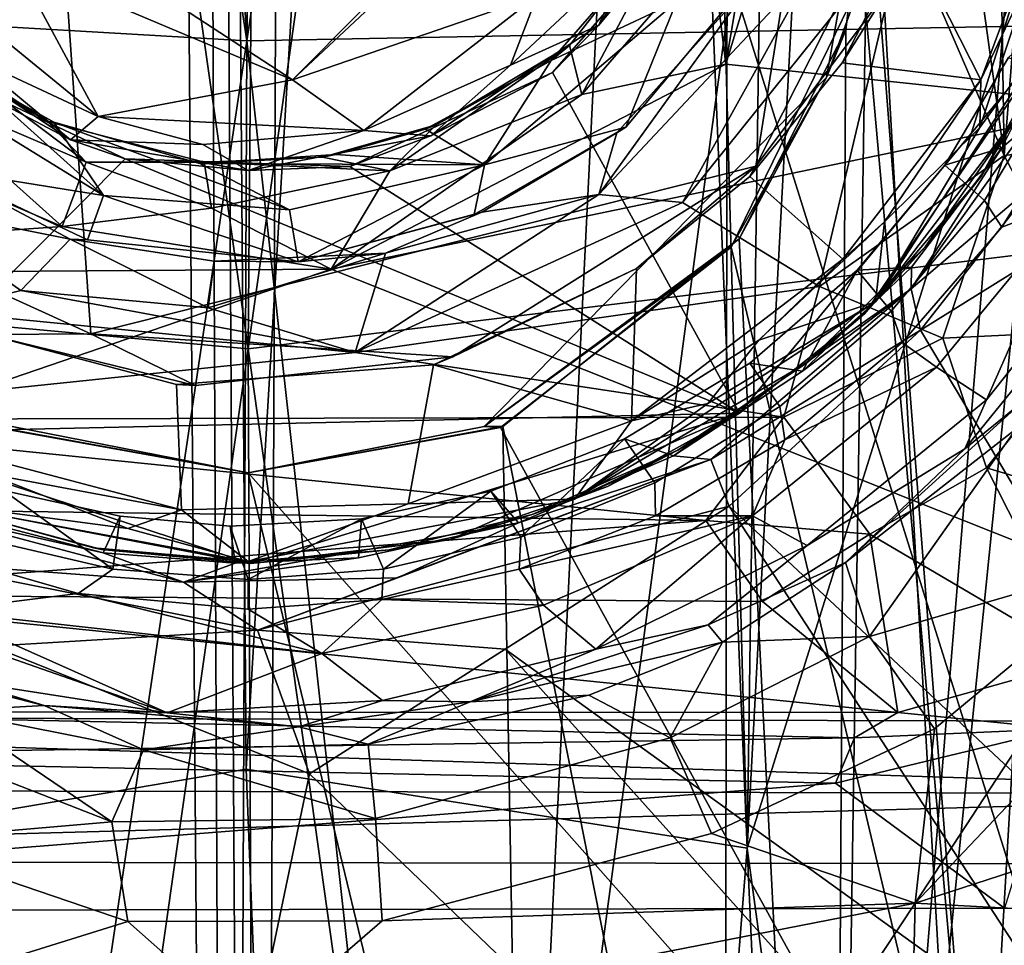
# Model space of a CAD drawing. Header units: millimetres. Extents: x -320 to 320, y -487 to 330.
# Tile 83 of 188: x -6 to 21, y -36 to -10. Entities that reach past the tile are written whole.
import ezdxf

# ---------------------------------------------------------------- set-up
doc = ezdxf.new("R2010")
doc.units = ezdxf.units.MM
doc.layers.add('Layer 01', color=7, linetype='Continuous', true_color=0x000000)
doc.styles.add('Default', font='arial.ttf')
doc.dimstyles.new('Default', dxfattribs={"dimscale": 10, "dimtxt": 2.5, "dimasz": 3, "dimexe": 1, "dimexo": 0.5, "dimgap": 0.8, "dimtad": 1, "dimtoh": 1, "dimzin": 1, "dimdsep": 46, "dimtxsty": 'Default', "dimcen": 2.5, "dimadec": 1, "dimazin": 1, "dimtfac": 1, "dimtdec": 4, "dimtix": 1, "dimtofl": 0, "dimtmove": 1, "dimatfit": 3, "dimfxl": 1, "dimtolj": 1, "dimtzin": 1, "dimarcsym": 0})

# ---------------------------------------------------------------- blocks, each defined once
blk = doc.blocks.new('*D1')
at = {"layer": 'Defpoints', "color": 0}
for p in [(-314.347, -27.146), (314.29, -27.146), (314.29, -476.594)]:
    blk.add_point(p, dxfattribs=at)
at = {"layer": 'Layer 01', "color": 0, "lineweight": -2}
for p, q in [((-314.347, -32.146), (-314.347, -486.594)), ((314.29, -32.146), (314.29, -486.594)), ((-284.347, -476.594), (284.29, -476.594))]:
    blk.add_line(p, q, dxfattribs=at)
at = {"layer": 'Layer 01', "color": 0}
for points in [[(-284.347, -471.594), (-284.347, -481.594), (-314.347, -476.594)], [(284.29, -481.594), (284.29, -471.594), (314.29, -476.594)]]:
    blk.add_solid(points, dxfattribs=at)
at = {"layer": 'Layer 01', "color": 0, "insert": (-0.028, -455.832), "char_height": 25, "attachment_point": 5, "style": 'Default'}
blk.add_mtext('\\A1;628.64', dxfattribs=at)

msp = doc.modelspace()

# ---------------------------------------------------------------- linework, layer by layer
at = {"layer": 'Layer 01'}
for points in [[(-11.093, 180.784, 339.183), (3.115, 193.926, 339.134), (-0.033, -10.322, 339.151)], [(15.263, 91.25, 339.243), (-0.033, -10.322, 339.151), (3.115, 193.926, 339.134)], [(22.437, 193.538, 339.339), (43.839, 192.722, 339.92), (30.593, -9.741, 339.543), (15.263, 91.25, 339.243)], [(9.969, 119.105, 322.185), (17.255, 188.698, 322.263), (14.062, -33.073, 322.232)], [(24.089, 154.757, 322.373), (14.062, -33.073, 322.232), (17.255, 188.698, 322.263)], [(-13.145, 186.984, 327.205), (-2.617, 111.663, 327.148), (-0.08, -210.667, 327.141), (-13.735, -188.885, 327.217)], [(29.441, -211.766, 327.513), (13.595, 66.917, 327.213), (18.666, 186.849, 327.273)], [(29.658, -59.781, 339.516), (32.499, 159.533, 339.587), (20.097, 186.885, 339.3), (13.628, -8.599, 339.219)], [(18.666, 186.849, 327.273), (32.673, 161.467, 327.584), (29.441, -211.766, 327.513)], [(-0.033, -10.322, 339.151), (-15.499, 91.25, 339.246), (-11.093, 180.784, 339.183)], [(0, -18.999, 389.146), (1.632, 178.654, 389.134), (-14.127, 80, 389.233)], [(13.921, 80, 389.23), (1.632, 178.654, 389.134), (0, -18.999, 389.146)], [(13.921, 80, 389.23), (27.887, -15.607, 389.488), (18.935, 178.573, 389.292)], [(27.887, -15.607, 389.488), (32.972, 166.319, 389.61), (18.935, 178.573, 389.292)], [(29.241, 15.348, 322.495), (14.062, -33.073, 322.232), (24.089, 154.757, 322.373)], [(8.227, 108.019, 322.167), (9.969, 119.105, 322.185), (14.062, -33.073, 322.232)], [(-2.617, 111.663, 327.148), (-1.53, 109.983, 327.147), (-0.08, -210.667, 327.141)], [(1.278, 109.611, 327.148), (-0.08, -210.667, 327.141), (-1.53, 109.983, 327.147)], [(-0.08, -210.667, 327.141), (1.278, 109.611, 327.148), (13.595, 66.917, 327.213)], [(0.065, -109.94, 339.147), (-1.267, 109.573, 339.144), (-12.987, -9.681, 339.21)], [(13.628, -8.599, 339.219), (-1.267, 109.573, 339.144), (0.065, -109.94, 339.147)], [(-0.963, 89.634, 322.136), (-13.923, -33.21, 322.231), (-10.471, 108.348, 322.189)], [(-0.06, -30.848, 322.151), (-0.963, 89.634, 322.136), (8.227, 108.019, 322.167)], [(14.062, -33.073, 322.232), (-0.06, -30.848, 322.151), (8.227, 108.019, 322.167)], [(-0.033, -10.322, 339.151), (-31.073, -8.514, 339.553), (-15.499, 91.25, 339.246)], [(30.593, -9.741, 339.543), (-0.033, -10.322, 339.151), (15.263, 91.25, 339.243)], [(-0.06, -30.848, 322.151), (-13.923, -33.21, 322.231), (-0.963, 89.634, 322.136)], [(-28.312, -16.423, 389.499), (0, -18.999, 389.146), (-14.127, 80, 389.233)], [(0, -18.999, 389.146), (27.887, -15.607, 389.488), (13.921, 80, 389.23)], [(28.166, 73.996, 313.998), (16.486, -68.317, 314), (17.474, -4.724, 314.001)], [(16.486, -68.317, 314), (28.166, 73.996, 313.998), (27.487, 40.531, 313.999)], [(20.658, -45.814, 316.499), (27.62, 73.999, 316.498), (17.208, -1.816, 316.499)], [(27.441, -102.002, 316.494), (27.62, 73.999, 316.498), (20.658, -45.814, 316.499)], [(13.269, -189.131, 327.213), (-0.08, -210.667, 327.141), (13.595, 66.917, 327.213)], [(13.269, -189.131, 327.213), (13.595, 66.917, 327.213), (29.441, -211.766, 327.513)], [(16.486, -68.317, 314), (27.487, 40.531, 313.999), (27.519, -101.993, 313.995)], [(-13.904, -14.273, 64.529), (-7.063, 18.646, 64.509), (-4.434, -18.578, 64.499)], [(-7.063, 18.646, 64.509), (17.695, 7.31, 64.47), (14.305, -13.855, 64.516), (-4.434, -18.578, 64.499)], [(24.523, -12.141, 277.999), (34.468, 13.599, 277.998), (23.157, 16.987, 277.999), (17.053, 0.782, 277.999)], [(14.062, -33.073, 322.232), (29.241, 15.348, 322.495), (30.238, -151.754, 322.509)], [(18.789, 4.617, 264.524), (20.859, 15.409, 264.971), (21.31, -13.554, 265.011)], [(20.859, 15.409, 264.971), (23.556, 14.711, 266.218), (21.31, -13.554, 265.011)], [(24.673, -13.157, 267.113), (21.31, -13.554, 265.011), (23.556, 14.711, 266.218)], [(14.305, -13.855, 64.516), (17.695, 7.31, 64.47), (19.661, -3.271, 64.657)], [(18.505, -7.074, 264.523), (18.789, 4.617, 264.524), (21.31, -13.554, 265.011)], [(13.459, -10.982, 277.997), (24.523, -12.141, 277.999), (17.053, 0.782, 277.999)], [(14.868, -2.605, 277.588), (13.459, -10.982, 277.997), (17.053, 0.782, 277.999)], [(11.311, -1.305, 306.56), (1.247, -11.421, 306.488), (8.146, -9.043, 306.475)], [(1.247, -11.421, 306.488), (11.311, -1.305, 306.56), (6.656, -6.361, 305.433)], [(20.658, -45.814, 316.499), (17.208, -1.816, 316.499), (17.324, -8.527, 316.501)], [(13.054, -7.613, 277.594), (13.459, -10.982, 277.997), (14.868, -2.605, 277.588)], [(18.017, -8.908, 65.643), (14.305, -13.855, 64.516), (19.661, -3.271, 64.657)], [(16.303, -11.36, 315.249), (17.474, -4.724, 314.001), (16.846, -10.009, 314.002)], [(17.474, -4.724, 314.001), (16.303, -11.36, 315.249), (17.324, -8.527, 316.501)], [(16.846, -10.009, 314.002), (17.474, -4.724, 314.001), (16.486, -68.317, 314)], [(23.103, -4.854, 92.347), (20.646, -11.423, 92.509), (18.596, -7.362, 84.499)], [(20.646, -11.423, 92.509), (23.103, -4.854, 92.347), (22.021, -8.537, 92.953)], [(9.884, -9.884, 273.509), (12.209, -7.065, 249.505), (12.997, -5.145, 273.509)], [(9.884, -9.884, 273.509), (12.997, -5.145, 273.509), (10.746, -7.866, 304.564)], [(-2.034, -9.28, 305.602), (1.247, -11.421, 306.488), (6.656, -6.361, 305.433)], [(12.097, -6.778, 255.451), (8.539, -10.876, 255.438), (9.06, -10.45, 275.742), (12.42, -6.156, 275.777)], [(9.407, -11.835, 277.597), (12.42, -6.156, 275.777), (9.06, -10.45, 275.742)], [(9.407, -11.835, 277.597), (13.054, -7.613, 277.594), (12.42, -6.156, 275.777)], [(12.072, -9.228, 254.285), (8.539, -10.876, 255.438), (12.097, -6.778, 255.451)], [(12.209, -7.065, 249.505), (9.884, -9.884, 273.509), (8.582, -11.213, 249.501)], [(8.582, -11.213, 249.501), (13.845, -20.815, 249.464), (23.049, -9.713, 249.448), (12.209, -7.065, 249.505)], [(18.505, -7.074, 264.523), (16.1, -17.251, 264.473), (12.239, -14.878, 264.5)], [(15.94, -8.194, 263.966), (18.505, -7.074, 264.523), (12.239, -14.878, 264.5)], [(18.505, -7.074, 264.523), (21.31, -13.554, 265.011), (16.1, -17.251, 264.473)], [(18.596, -7.362, 84.499), (20.646, -11.423, 92.509), (16.74, -10.944, 84.499)], [(18.596, -7.362, 84.499), (16.74, -10.944, 84.499), (18.017, -8.908, 65.643)], [(13.054, -7.613, 277.594), (9.407, -11.835, 277.597), (13.459, -10.982, 277.997)], [(-6.559, -8.128, 306.568), (-9.64, -8.033, 306.076), (-4.222, -12.458, 305.712)], [(-9.64, -8.033, 306.076), (-7.833, -10.774, 304.322), (-4.222, -12.458, 305.712)], [(7.394, -11.005, 305.005), (10.746, -7.866, 304.564), (8.146, -9.043, 306.475)], [(7.394, -11.005, 305.005), (9.884, -9.884, 273.509), (10.746, -7.866, 304.564)], [(-4.222, -12.458, 305.712), (1.247, -11.421, 306.488), (-6.559, -8.128, 306.568)], [(-2.034, -9.28, 305.602), (-6.559, -8.128, 306.568), (1.247, -11.421, 306.488)], [(9.882, -14.654, 263.762), (14.279, -8.552, 262.226), (15.94, -8.194, 263.966)], [(15.94, -8.194, 263.966), (12.239, -14.878, 264.5), (9.882, -14.654, 263.762)], [(-31.073, -8.514, 339.553), (-0.033, -10.322, 339.151), (-15.499, -114.25, 339.246)], [(29.658, -59.781, 339.516), (13.628, -8.599, 339.219), (0.065, -109.94, 339.147)], [(9.882, -14.654, 263.762), (10.391, -12.917, 262.4), (14.279, -8.552, 262.226)], [(10.648, -12.76, 255.599), (13.982, -8.76, 255.499), (14.279, -8.552, 262.226), (10.391, -12.917, 262.4)], [(13.613, -16.138, 316.501), (17.324, -8.527, 316.501), (16.303, -11.36, 315.249)], [(20.658, -45.814, 316.499), (17.324, -8.527, 316.501), (13.613, -16.138, 316.501)], [(20.625, -12.764, 117.145), (20.646, -11.423, 92.509), (22.021, -8.537, 92.953)], [(23.271, -9.122, 149.632), (20.625, -12.764, 117.145), (22.021, -8.537, 92.953)], [(12.072, -9.228, 254.285), (13.982, -8.76, 255.499), (10.648, -12.76, 255.599)], [(3.257, -12.854, 304.901), (8.146, -9.043, 306.475), (1.247, -11.421, 306.488)], [(3.257, -12.854, 304.901), (7.394, -11.005, 305.005), (8.146, -9.043, 306.475)], [(14.305, -13.855, 64.516), (18.017, -8.908, 65.643), (16.74, -10.944, 84.499), (14.142, -14.142, 84.499)], [(23.271, -9.122, 149.632), (21.644, -12.478, 174.006), (17.678, -17.678, 149.499)], [(23.271, -9.122, 149.632), (17.678, -17.678, 149.499), (20.625, -12.764, 117.145)], [(21.428, -10.796, 111.499), (19.63, -13.828, 111.5), (21.244, -13.342, 152.796), (23.441, -8.929, 152.781)], [(21.244, -13.342, 152.796), (21.96, -12.715, 153.71), (23.441, -8.929, 152.781)], [(12.072, -9.228, 254.285), (6.659, -13.814, 254.337), (8.539, -10.876, 255.438)], [(10.648, -12.76, 255.599), (6.659, -13.814, 254.337), (12.072, -9.228, 254.285)], [(-12.987, -9.681, 339.21), (-30.032, -61.657, 339.526), (0.065, -109.94, 339.147)], [(-5.008, -13.109, 270.876), (-9.884, -9.884, 273.509), (-8.442, -11.298, 249.502)], [(-9.884, -9.884, 273.509), (-5.008, -13.109, 270.876), (-7.833, -10.774, 304.322)], [(-0.033, -10.322, 339.151), (30.593, -9.741, 339.543), (13.508, -132.474, 339.211)], [(5.145, -12.997, 273.509), (8.582, -11.213, 249.501), (9.884, -9.884, 273.509)], [(5.145, -12.997, 273.509), (9.884, -9.884, 273.509), (7.394, -11.005, 305.005)], [(13.508, -132.474, 339.211), (30.593, -9.741, 339.543), (18.519, -221.944, 339.28)], [(23.049, -9.713, 249.448), (13.845, -20.815, 249.464), (17.369, -18.021, 248.494)], [(23.049, -9.713, 249.448), (17.369, -18.021, 248.494), (20.653, -14.154, 248.403)], [(35.743, -228.854, 339.661), (18.519, -221.944, 339.28), (30.593, -9.741, 339.543), (46.017, -114.25, 340.032)], [(23.049, -9.713, 249.448), (20.653, -14.154, 248.403), (21.644, -12.478, 174.006)], [(-11.351, -10.203, 254.358), (-4.077, -14.68, 254.363), (-8.75, -13.928, 255.213)], [(-4.077, -14.68, 254.363), (-11.351, -10.203, 254.358), (-7.899, -11.255, 255.499)], [(16.486, -68.317, 314), (13.84, -15.904, 313.997), (16.846, -10.009, 314.002)], [(13.84, -15.904, 313.997), (16.303, -11.36, 315.249), (16.846, -10.009, 314.002)], [(-15.499, -114.25, 339.246), (-0.033, -10.322, 339.151), (-0.995, -229.726, 339.129)], [(-9.729, -11.532, 277.559), (-4.568, -13.741, 276.985), (-9.185, -10.27, 275.874)], [(-9.185, -10.27, 275.874), (-5.655, -12.595, 275.332), (-7.899, -11.255, 255.499)], [(-5.655, -12.595, 275.332), (-9.185, -10.27, 275.874), (-4.568, -13.741, 276.985)], [(13.508, -132.474, 339.211), (-0.995, -229.726, 339.129), (-0.033, -10.322, 339.151)], [(3.996, -13.989, 276.99), (9.407, -11.835, 277.597), (9.06, -10.45, 275.742)], [(3.996, -13.989, 276.99), (9.06, -10.45, 275.742), (5.297, -12.686, 275.263)], [(5.297, -12.686, 275.263), (9.06, -10.45, 275.742), (8.539, -10.876, 255.438)], [(-4.222, -12.458, 305.712), (-7.833, -10.774, 304.322), (-5.008, -13.109, 270.876)], [(20.748, -14.824, 111.499), (19.63, -13.828, 111.5), (21.428, -10.796, 111.499), (22.799, -11.421, 111.499)], [(13.459, -10.982, 277.997), (2.337, -16.756, 278.001), (24.523, -12.141, 277.999)], [(9.407, -11.835, 277.597), (2.337, -16.756, 278.001), (13.459, -10.982, 277.997)], [(5.145, -12.997, 273.509), (7.394, -11.005, 305.005), (3.257, -12.854, 304.901)], [(6.659, -13.814, 254.337), (4.994, -12.811, 255.499), (8.539, -10.876, 255.438)], [(5.297, -12.686, 275.263), (8.539, -10.876, 255.438), (4.994, -12.811, 255.499)], [(16.74, -10.944, 84.499), (20.646, -11.423, 92.509), (16.756, -16.478, 92.067), (14.142, -14.142, 84.499)], [(-3.469, -13.649, 249.499), (-8.442, -11.298, 249.502), (-11.148, -21.376, 249.499)], [(-8.442, -11.298, 249.502), (-3.469, -13.649, 249.499), (-5.008, -13.109, 270.876)], [(-4.077, -14.68, 254.363), (-7.899, -11.255, 255.499), (-5.48, -12.611, 255.499)], [(-5.655, -12.595, 275.332), (-5.48, -12.611, 255.499), (-7.899, -11.255, 255.499)], [(5.145, -12.997, 273.509), (2.867, -13.869, 249.502), (8.582, -11.213, 249.501)], [(2.867, -13.869, 249.502), (13.845, -20.815, 249.464), (8.582, -11.213, 249.501)], [(6.648, -21.188, 315.249), (16.303, -11.36, 315.249), (13.84, -15.904, 313.997)], [(16.303, -11.36, 315.249), (6.648, -21.188, 315.249), (13.613, -16.138, 316.501)], [(-10.791, -13.181, 278), (-5.239, -15.559, 278.003), (-9.729, -11.532, 277.559)], [(-9.729, -11.532, 277.559), (-5.239, -15.559, 278.003), (-4.568, -13.741, 276.985)], [(-4.222, -12.458, 305.712), (3.257, -12.854, 304.901), (1.247, -11.421, 306.488)], [(16.756, -16.478, 92.067), (20.646, -11.423, 92.509), (17.933, -15.423, 92.902)], [(20.625, -12.764, 117.145), (17.933, -15.423, 92.902), (20.646, -11.423, 92.509)], [(23.468, -11.963, 95.446), (21.243, -15.576, 95.446), (20.748, -14.824, 111.499), (22.799, -11.421, 111.499)], [(3.996, -13.989, 276.99), (2.337, -16.756, 278.001), (9.407, -11.835, 277.597)], [(34.464, -29.525, 277.997), (24.523, -12.141, 277.999), (2.337, -16.756, 278.001)], [(21.243, -15.576, 95.446), (23.468, -11.963, 95.446), (23.297, -14.792, 94.413)], [(-5.008, -13.109, 270.876), (-1.275, -13.24, 304.236), (-4.222, -12.458, 305.712)], [(3.257, -12.854, 304.901), (-4.222, -12.458, 305.712), (-1.275, -13.24, 304.236)], [(17.678, -17.678, 149.499), (21.644, -12.478, 174.006), (19.083, -16.133, 179.202)], [(19.083, -16.133, 179.202), (21.644, -12.478, 174.006), (20.653, -14.154, 248.403)], [(-1.363, -13.777, 255.436), (-5.48, -12.611, 255.499), (-5.655, -12.595, 275.332), (-1.243, -13.743, 275.519)], [(-4.568, -13.741, 276.985), (-1.243, -13.743, 275.519), (-5.655, -12.595, 275.332)], [(-5.48, -12.611, 255.499), (1.169, -15.084, 254.343), (-4.077, -14.68, 254.363)], [(1.169, -15.084, 254.343), (-5.48, -12.611, 255.499), (-1.363, -13.777, 255.436)], [(5.297, -12.686, 275.263), (4.994, -12.811, 255.499), (2.096, -13.605, 274.999)], [(3.996, -13.989, 276.99), (5.297, -12.686, 275.263), (2.096, -13.605, 274.999)], [(10.648, -12.76, 255.599), (6.369, -15.221, 255.499), (6.659, -13.814, 254.337)], [(6.582, -15.155, 262.161), (6.369, -15.221, 255.499), (10.648, -12.76, 255.599), (10.391, -12.917, 262.4)], [(20.625, -12.764, 117.145), (17.678, -17.678, 149.499), (17.933, -15.423, 92.902)], [(18.684, -17.31, 153.784), (21.96, -12.715, 153.71), (21.244, -13.342, 152.796)], [(18.684, -17.31, 153.784), (22.182, -14.357, 154.23), (21.96, -12.715, 153.71)], [(3.257, -12.854, 304.901), (-1.275, -13.24, 304.236), (0, -13.978, 273.509)], [(0, -13.978, 273.509), (5.145, -12.997, 273.509), (3.257, -12.854, 304.901)], [(5.145, -12.997, 273.509), (0, -13.978, 273.509), (2.867, -13.869, 249.502)], [(2.096, -13.605, 274.999), (4.994, -12.811, 255.499), (2.472, -13.526, 255.499)], [(6.659, -13.814, 254.337), (2.472, -13.526, 255.499), (4.994, -12.811, 255.499)], [(10.391, -12.917, 262.4), (9.882, -14.654, 263.762), (6.582, -15.155, 262.161)], [(-25.092, -16.943, 277.998), (-5.239, -15.559, 278.003), (-10.791, -13.181, 278)], [(-5.008, -13.109, 270.876), (-3.469, -13.649, 249.499), (0, -13.978, 273.509)], [(-5.008, -13.109, 270.876), (0, -13.978, 273.509), (-1.275, -13.24, 304.236)], [(24.673, -13.157, 267.113), (23.896, -18.499, 267.216), (21.31, -13.554, 265.011)], [(-5.011, -15.911, 262.647), (-9.807, -14.957, 264.083), (-9.551, -13.51, 262.281)], [(-8.75, -13.928, 255.213), (-4.531, -15.933, 255.46), (-5.011, -15.911, 262.647), (-9.551, -13.51, 262.281)], [(6.659, -13.814, 254.337), (-1.363, -13.777, 255.436), (2.472, -13.526, 255.499)], [(2.096, -13.605, 274.999), (2.472, -13.526, 255.499), (-1.363, -13.777, 255.436)], [(21.31, -13.554, 265.011), (19.578, -18.704, 265.053), (16.1, -17.251, 264.473)], [(19.63, -13.828, 111.5), (17.164, -16.785, 111.5), (18.694, -16.698, 152.905), (21.244, -13.342, 152.796)], [(18.694, -16.698, 152.905), (18.684, -17.31, 153.784), (21.244, -13.342, 152.796)], [(23.896, -18.499, 267.216), (19.578, -18.704, 265.053), (21.31, -13.554, 265.011)], [(-11.148, -21.376, 249.499), (13.845, -20.815, 249.464), (-3.469, -13.649, 249.499)], [(-5.239, -15.559, 278.003), (-1.036, -15.043, 277.516), (-4.568, -13.741, 276.985)], [(-4.568, -13.741, 276.985), (-1.036, -15.043, 277.516), (-1.243, -13.743, 275.519)], [(5.771, -19.225, 64.75), (-4.434, -18.578, 64.499), (14.305, -13.855, 64.516)], [(0, -13.978, 273.509), (-3.469, -13.649, 249.499), (2.867, -13.869, 249.502)], [(13.845, -20.815, 249.464), (2.867, -13.869, 249.502), (-3.469, -13.649, 249.499)], [(-1.243, -13.743, 275.519), (2.096, -13.605, 274.999), (-1.363, -13.777, 255.436)], [(6.659, -13.814, 254.337), (1.169, -15.084, 254.343), (-1.363, -13.777, 255.436)], [(-1.243, -13.743, 275.519), (3.996, -13.989, 276.99), (2.096, -13.605, 274.999)], [(-1.243, -13.743, 275.519), (-1.036, -15.043, 277.516), (3.996, -13.989, 276.99)], [(6.659, -13.814, 254.337), (1.413, -16.55, 255.129), (1.169, -15.084, 254.343)], [(6.369, -15.221, 255.499), (1.413, -16.55, 255.129), (6.659, -13.814, 254.337)], [(10.944, -16.74, 65.499), (5.771, -19.225, 64.75), (14.305, -13.855, 64.516)], [(14.142, -14.142, 84.499), (10.944, -16.74, 65.499), (14.305, -13.855, 64.516)], [(19.63, -13.828, 111.5), (20.748, -14.824, 111.499), (18.122, -17.94, 111.499), (17.164, -16.785, 111.5)], [(-4.531, -15.933, 255.46), (-8.75, -13.928, 255.213), (-4.077, -14.68, 254.363)], [(-1.036, -15.043, 277.516), (2.337, -16.756, 278.001), (3.996, -13.989, 276.99)], [(10.944, -16.74, 84.499), (14.142, -14.142, 84.499), (16.756, -16.478, 92.067), (10.808, -21.029, 92.587)], [(14.142, -14.142, 84.499), (10.944, -16.74, 84.499), (10.944, -16.74, 65.499)], [(-7.362, -18.596, 65.499), (-13.904, -14.273, 64.529), (-4.434, -18.578, 64.499)], [(19.083, -16.133, 179.202), (20.653, -14.154, 248.403), (17.369, -18.021, 248.494)], [(18.684, -17.31, 153.784), (18.951, -18.48, 154.33), (22.182, -14.357, 154.23)], [(22.182, -14.357, 154.23), (18.951, -18.48, 154.33), (24.721, -14.892, 153.95)], [(1.413, -16.55, 255.129), (-4.531, -15.933, 255.46), (-4.077, -14.68, 254.363)], [(1.413, -16.55, 255.129), (-4.077, -14.68, 254.363), (1.169, -15.084, 254.343)], [(3.872, -16.311, 262.988), (9.882, -14.654, 263.762), (3.017, -19.104, 264.55)], [(9.882, -14.654, 263.762), (12.239, -14.878, 264.5), (3.017, -19.104, 264.55)], [(9.882, -14.654, 263.762), (3.872, -16.311, 262.988), (6.582, -15.155, 262.161)], [(-9.807, -14.957, 264.083), (-6.409, -17.359, 264.279), (-8.737, -17.953, 264.502)], [(-9.807, -14.957, 264.083), (-5.011, -15.911, 262.647), (-6.409, -17.359, 264.279)], [(3.017, -19.104, 264.55), (12.239, -14.878, 264.5), (16.1, -17.251, 264.473)], [(21.243, -15.576, 95.446), (18.428, -18.822, 95.446), (18.122, -17.94, 111.499), (20.748, -14.824, 111.499)], [(23.297, -14.792, 94.413), (19.397, -19.524, 94.396), (18.428, -18.822, 95.446), (21.243, -15.576, 95.446)], [(18.951, -18.48, 154.33), (32.486, -41.171, 150.957), (24.721, -14.892, 153.95)], [(20.807, -20.438, 94.949), (19.397, -19.524, 94.396), (23.297, -14.792, 94.413)], [(23.297, -14.792, 94.413), (25.115, -15.018, 94.931), (20.807, -20.438, 94.949)], [(-5.239, -15.559, 278.003), (2.337, -16.756, 278.001), (-1.036, -15.043, 277.516)], [(6.582, -15.155, 262.161), (3.872, -16.311, 262.988), (1.413, -16.55, 255.129)], [(6.582, -15.155, 262.161), (1.413, -16.55, 255.129), (6.369, -15.221, 255.499)], [(20.198, -21.825, 96.193), (20.807, -20.438, 94.949), (25.115, -15.018, 94.931), (24.702, -16.269, 96.109)], [(14.39, -18.756, 93.017), (17.933, -15.423, 92.902), (17.678, -17.678, 149.499)], [(14.39, -18.756, 93.017), (16.756, -16.478, 92.067), (17.933, -15.423, 92.902)], [(-5.239, -15.559, 278.003), (-25.092, -16.943, 277.998), (2.337, -16.756, 278.001)], [(27.887, -15.607, 389.488), (0, -18.999, 389.146), (13.921, -117.999, 389.23)], [(13.921, -117.999, 389.23), (31.911, -227.433, 389.573), (27.887, -15.607, 389.488)], [(-5.011, -15.911, 262.647), (-1.126, -17.845, 264.12), (-6.409, -17.359, 264.279)], [(-5.011, -15.911, 262.647), (-4.531, -15.933, 255.46), (1.413, -16.55, 255.129), (-0.953, -16.533, 262.266)], [(-5.011, -15.911, 262.647), (-0.953, -16.533, 262.266), (-1.126, -17.845, 264.12)], [(6.648, -21.188, 315.249), (13.84, -15.904, 313.997), (7.181, -21.194, 314.002)], [(7.181, -21.194, 314.002), (13.84, -15.904, 313.997), (16.486, -68.317, 314)], [(-1.126, -17.845, 264.12), (3.872, -16.311, 262.988), (3.017, -19.104, 264.55)], [(3.872, -16.311, 262.988), (-1.126, -17.845, 264.12), (-0.953, -16.533, 262.266)], [(-0.953, -16.533, 262.266), (1.413, -16.55, 255.129), (3.872, -16.311, 262.988)], [(7.113, -21.216, 316.493), (13.613, -16.138, 316.501), (6.648, -21.188, 315.249)], [(7.113, -21.216, 316.493), (20.658, -45.814, 316.499), (13.613, -16.138, 316.501)], [(15.745, -19.401, 174.581), (19.083, -16.133, 179.202), (17.369, -18.021, 248.494)], [(15.745, -19.401, 174.581), (17.678, -17.678, 149.499), (19.083, -16.133, 179.202)], [(24.702, -16.269, 96.109), (21.812, -20.506, 98.885), (20.198, -21.825, 96.193)], [(0, -18.999, 389.146), (-28.312, -16.423, 389.499), (-14.127, -117.999, 389.233)], [(10.808, -21.029, 92.587), (16.756, -16.478, 92.067), (14.39, -18.756, 93.017)], [(2.337, -16.756, 278.001), (-34.474, -29.344, 277.996), (34.464, -29.525, 277.997)], [(2.337, -16.756, 278.001), (-25.092, -16.943, 277.998), (-34.474, -29.344, 277.996)], [(5.221, -19.45, 84.545), (10.944, -16.74, 84.499), (10.808, -21.029, 92.587)], [(5.771, -19.225, 64.75), (10.944, -16.74, 65.499), (10.944, -16.74, 84.499), (5.221, -19.45, 84.545)], [(17.164, -16.785, 111.5), (18.122, -17.94, 111.499), (14.989, -20.63, 111.499), (14.143, -19.407, 111.5)], [(17.164, -16.785, 111.5), (14.143, -19.407, 111.5), (15.621, -19.631, 152.793)], [(15.621, -19.631, 152.793), (18.684, -17.31, 153.784), (18.694, -16.698, 152.905)], [(17.164, -16.785, 111.5), (15.621, -19.631, 152.793), (18.694, -16.698, 152.905)], [(-6.409, -17.359, 264.279), (3.017, -19.104, 264.55), (-8.737, -17.953, 264.502)], [(-6.409, -17.359, 264.279), (-1.126, -17.845, 264.12), (3.017, -19.104, 264.55)], [(16.1, -17.251, 264.473), (15.095, -20.933, 264.983), (3.017, -19.104, 264.55)], [(13.039, -22.127, 153.875), (18.684, -17.31, 153.784), (11.986, -22.021, 152.852)], [(18.684, -17.31, 153.784), (15.621, -19.631, 152.793), (11.986, -22.021, 152.852)], [(13.039, -22.127, 153.875), (18.951, -18.48, 154.33), (18.684, -17.31, 153.784)], [(16.1, -17.251, 264.473), (19.578, -18.704, 265.053), (15.095, -20.933, 264.983)], [(9.202, -23.245, 149.499), (17.678, -17.678, 149.499), (15.745, -19.401, 174.581)], [(9.202, -23.245, 149.499), (12.952, -20.542, 120.046), (17.678, -17.678, 149.499)], [(17.678, -17.678, 149.499), (12.952, -20.542, 120.046), (14.39, -18.756, 93.017)], [(-8.737, -17.953, 264.502), (3.017, -19.104, 264.55), (-15.142, -20.994, 264.945)], [(13.845, -20.815, 249.464), (12.106, -21.857, 175.535), (15.745, -19.401, 174.581), (17.369, -18.021, 248.494)], [(18.428, -18.822, 95.446), (15.127, -21.565, 95.446), (14.989, -20.63, 111.499), (18.122, -17.94, 111.499)], [(-1.483, -20.034, 65.587), (-7.362, -18.596, 65.499), (-4.434, -18.578, 64.499)], [(-1.483, -20.034, 65.587), (-4.434, -18.578, 64.499), (5.771, -19.225, 64.75)], [(13.039, -22.127, 153.875), (13.556, -23.436, 154.275), (18.951, -18.48, 154.33)], [(13.556, -23.436, 154.275), (32.486, -41.171, 150.957), (18.951, -18.48, 154.33)], [(34.067, -18.524, 104.945), (44.599, -26.27, 104.555), (18.797, -34.631, 104.908)], [(34.067, -18.524, 104.945), (18.797, -34.631, 104.908), (25.185, -24.878, 104.53)], [(20.805, -22.359, 267.216), (19.578, -18.704, 265.053), (23.896, -18.499, 267.216)], [(23.896, -18.499, 267.216), (27.509, -24.371, 274.829), (20.805, -22.359, 267.216)], [(-2.021, -20.007, 84.442), (-1.881, -23.544, 92.562), (-9.67, -21.48, 92.072), (-7.362, -18.596, 84.499)], [(-7.362, -18.596, 65.499), (-1.483, -20.034, 65.587), (-2.021, -20.007, 84.442), (-7.362, -18.596, 84.499)], [(10.808, -21.029, 92.587), (14.39, -18.756, 93.017), (12.952, -20.542, 120.046)], [(19.578, -18.704, 265.053), (20.805, -22.359, 267.216), (17.519, -24.23, 267.245), (15.095, -20.933, 264.983)], [(15.127, -21.565, 95.446), (18.428, -18.822, 95.446), (19.397, -19.524, 94.396)], [(-15.142, -20.994, 264.945), (3.017, -19.104, 264.55), (15.095, -20.933, 264.983)], [(-14.127, -117.999, 389.233), (0.928, -224.737, 389.15), (0, -18.999, 389.146)], [(0, -18.999, 389.146), (0.928, -224.737, 389.15), (13.921, -117.999, 389.23)], [(5.221, -19.45, 84.545), (-2.021, -20.007, 84.442), (-1.483, -20.034, 65.587), (5.771, -19.225, 64.75)], [(9.202, -23.245, 149.499), (15.745, -19.401, 174.581), (12.106, -21.857, 175.535)], [(14.143, -19.407, 111.5), (14.989, -20.63, 111.499), (11.462, -22.779, 111.499), (10.609, -21.543, 111.501)], [(14.143, -19.407, 111.5), (10.609, -21.543, 111.501), (11.986, -22.021, 152.852), (15.621, -19.631, 152.793)], [(4.509, -23.375, 92.843), (-1.881, -23.544, 92.562), (-2.021, -20.007, 84.442), (5.221, -19.45, 84.545)], [(5.221, -19.45, 84.545), (10.808, -21.029, 92.587), (4.509, -23.375, 92.843)], [(20.807, -20.438, 94.949), (15.755, -24.544, 94.949), (14.211, -23.714, 94.352), (19.397, -19.524, 94.396)], [(15.127, -21.565, 95.446), (19.397, -19.524, 94.396), (14.211, -23.714, 94.352)], [(20.807, -20.438, 94.949), (20.198, -21.825, 96.193), (15.755, -24.544, 94.949)], [(20.198, -21.825, 96.193), (21.812, -20.506, 98.885), (16.834, -25.028, 99.479)], [(21.812, -20.506, 98.885), (21.644, -21.257, 99.855), (16.834, -25.028, 99.479)], [(9.202, -23.245, 149.499), (10.808, -21.029, 92.587), (12.952, -20.542, 120.046)], [(15.127, -21.565, 95.446), (11.478, -23.709, 95.446), (11.462, -22.779, 111.499), (14.989, -20.63, 111.499)], [(15.095, -20.933, 264.983), (12.903, -23.84, 266.356), (-15.142, -20.994, 264.945)], [(12.903, -23.84, 266.356), (-13.492, -23.492, 266.197), (-15.142, -20.994, 264.945)], [(13.845, -20.815, 249.464), (-11.148, -21.376, 249.499), (0.064, -25.05, 249.263)], [(13.845, -20.815, 249.464), (0.064, -25.05, 249.263), (5.69, -24.376, 248.461)], [(9.202, -23.245, 149.499), (4.509, -23.375, 92.843), (10.808, -21.029, 92.587)], [(13.845, -20.815, 249.464), (5.69, -24.376, 248.461), (10.129, -22.885, 248.44)], [(13.845, -20.815, 249.464), (10.129, -22.885, 248.44), (12.106, -21.857, 175.535)], [(12.903, -23.84, 266.356), (15.095, -20.933, 264.983), (17.519, -24.23, 267.245)], [(20.658, -45.814, 316.499), (0, -22.5, 316.499), (-7.175, -21.196, 316.497), (-8.682, -54.194, 316.499)], [(-7.109, -21.219, 314.001), (0, -22.5, 313.999), (7.775, -54.742, 313.999), (-8.025, -57.886, 314.001)], [(-6.648, -21.188, 315.249), (-7.175, -21.196, 316.497), (0, -22.5, 316.499)], [(0, -22.5, 313.999), (-7.109, -21.219, 314.001), (-6.648, -21.188, 315.249)], [(-6.648, -21.188, 315.249), (0, -22.5, 316.499), (0, -22.5, 313.999)], [(6.648, -21.188, 315.249), (7.181, -21.194, 314.002), (0, -22.5, 313.999)], [(6.648, -21.188, 315.249), (0, -22.5, 313.999), (0, -22.5, 316.499)], [(0, -22.5, 316.499), (7.113, -21.216, 316.493), (6.648, -21.188, 315.249)], [(0, -22.5, 313.999), (7.181, -21.194, 314.002), (7.775, -54.742, 313.999)], [(20.658, -45.814, 316.499), (7.113, -21.216, 316.493), (0, -22.5, 316.499)], [(16.486, -68.317, 314), (7.775, -54.742, 313.999), (7.181, -21.194, 314.002)], [(17.512, -27.11, 102.625), (16.834, -25.028, 99.479), (21.644, -21.257, 99.855)], [(21.644, -21.257, 99.855), (25.185, -24.878, 104.53), (17.512, -27.11, 102.625)], [(-9.29, -23.263, 248.475), (0.064, -25.05, 249.263), (-11.148, -21.376, 249.499)], [(-7.374, -22.513, 92.944), (-9.67, -21.48, 92.072), (-1.881, -23.544, 92.562)], [(7.687, -24.314, 111.499), (6.841, -23.018, 111.501), (10.609, -21.543, 111.501)], [(10.609, -21.543, 111.501), (6.841, -23.018, 111.501), (7.621, -23.909, 152.869), (11.986, -22.021, 152.852)], [(7.687, -24.314, 111.499), (10.609, -21.543, 111.501), (11.462, -22.779, 111.499)], [(11.478, -23.709, 95.446), (15.127, -21.565, 95.446), (14.211, -23.714, 94.352)], [(8.004, -23.671, 174.825), (12.106, -21.857, 175.535), (10.129, -22.885, 248.44)], [(8.004, -23.671, 174.825), (9.202, -23.245, 149.499), (12.106, -21.857, 175.535)], [(20.198, -21.825, 96.193), (16.834, -25.028, 99.479), (12.968, -26.782, 96.512), (15.755, -24.544, 94.949)], [(0.263, -26.929, 154.2), (13.039, -22.127, 153.875), (4.207, -25.458, 154.027)], [(13.556, -23.436, 154.275), (13.039, -22.127, 153.875), (0.263, -26.929, 154.2)], [(13.039, -22.127, 153.875), (7.621, -23.909, 152.869), (4.207, -25.458, 154.027)], [(13.039, -22.127, 153.875), (11.986, -22.021, 152.852), (7.621, -23.909, 152.869)], [(20.805, -22.359, 267.216), (23.563, -27.777, 274.68), (17.519, -24.23, 267.245)], [(23.563, -27.777, 274.68), (20.805, -22.359, 267.216), (27.509, -24.371, 274.829)], [(-9.064, -23.311, 150.433), (-7.374, -22.513, 92.944), (-3.389, -24.063, 120.321)], [(-7.374, -22.513, 92.944), (-1.881, -23.544, 92.562), (-3.389, -24.063, 120.321)], [(-6.895, -22.993, 111.499), (-8.222, -23.679, 152.729), (-4.081, -24.757, 152.803), (-3.607, -23.722, 111.499)], [(-7.687, -24.314, 111.499), (-6.895, -22.993, 111.499), (-3.817, -25.213, 111.499)], [(-3.817, -25.213, 111.499), (-6.895, -22.993, 111.499), (-3.607, -23.722, 111.499)], [(6.841, -23.018, 111.501), (3.197, -23.791, 111.501), (3.106, -24.898, 152.732), (7.621, -23.909, 152.869)], [(3.817, -25.213, 111.499), (3.197, -23.791, 111.501), (6.841, -23.018, 111.501)], [(7.687, -24.314, 111.499), (3.817, -25.213, 111.499), (6.841, -23.018, 111.501)], [(10.129, -22.885, 248.44), (5.69, -24.376, 248.461), (8.004, -23.671, 174.825)], [(11.478, -23.709, 95.446), (7.639, -25.209, 95.446), (7.687, -24.314, 111.499), (11.462, -22.779, 111.499)], [(-4.136, -24.659, 248.496), (-9.29, -23.263, 248.475), (-9.064, -23.311, 150.433), (-4.357, -24.611, 174.322)], [(-9.29, -23.263, 248.475), (-4.136, -24.659, 248.496), (0.064, -25.05, 249.263)], [(8.004, -23.671, 174.825), (3.976, -24.667, 174.563), (0, -25, 149.499), (9.202, -23.245, 149.499)], [(9.202, -23.245, 149.499), (0, -25, 149.499), (4.509, -23.375, 92.843)], [(-14.364, -25.923, 268.484), (-13.492, -23.492, 266.197), (12.903, -23.84, 266.356)], [(-9.796, -23.455, 153.767), (-9.319, -25.025, 154.276), (-1.823, -25.579, 153.842)], [(-9.796, -23.455, 153.767), (-1.823, -25.579, 153.842), (-4.081, -24.757, 152.803)], [(-4.081, -24.757, 152.803), (-8.222, -23.679, 152.729), (-9.796, -23.455, 153.767)], [(0, -25, 149.499), (-4.357, -24.611, 174.322), (-9.064, -23.311, 150.433)], [(-3.389, -24.063, 120.321), (0, -25, 149.499), (-9.064, -23.311, 150.433)], [(-3.389, -24.063, 120.321), (-1.881, -23.544, 92.562), (0, -25, 149.499)], [(0, -25, 149.499), (-1.881, -23.544, 92.562), (4.509, -23.375, 92.843)], [(7.247, -27.466, 154.012), (13.556, -23.436, 154.275), (0.263, -26.929, 154.2)], [(24.069, -39.599, 151.736), (13.556, -23.436, 154.275), (7.247, -27.466, 154.012)], [(32.486, -41.171, 150.957), (13.556, -23.436, 154.275), (24.069, -39.599, 151.736)], [(12.903, -23.84, 266.356), (14.5, -26.129, 268.835), (-14.364, -25.923, 268.484)], [(-4.081, -24.757, 152.803), (-0.362, -25.045, 152.729), (-0.507, -23.999, 111.502), (-3.607, -23.722, 111.499)], [(-3.607, -23.722, 111.499), (-0.507, -23.999, 111.502), (0, -25.5, 111.499), (-3.817, -25.213, 111.499)], [(0, -25.5, 111.499), (-0.507, -23.999, 111.502), (3.197, -23.791, 111.501)], [(3.106, -24.898, 152.732), (3.197, -23.791, 111.501), (-0.507, -23.999, 111.502), (-0.362, -25.045, 152.729)], [(3.817, -25.213, 111.499), (0, -25.5, 111.499), (3.197, -23.791, 111.501)], [(3.976, -24.667, 174.563), (8.004, -23.671, 174.825), (5.69, -24.376, 248.461)], [(7.639, -25.209, 95.446), (11.478, -23.709, 95.446), (14.211, -23.714, 94.352)], [(7.639, -25.209, 95.446), (14.211, -23.714, 94.352), (8.326, -26.227, 94.405)], [(14.211, -23.714, 94.352), (9.797, -27.471, 94.949), (8.326, -26.227, 94.405)], [(9.797, -27.471, 94.949), (14.211, -23.714, 94.352), (15.755, -24.544, 94.949)], [(17.519, -24.23, 267.245), (14.5, -26.129, 268.835), (12.903, -23.84, 266.356)], [(-17.072, -24.087, 94.965), (-2.286, -29.264, 95.059), (-9.228, -28.183, 96.06)], [(-2.286, -29.264, 95.059), (-17.072, -24.087, 94.965), (-8.737, -26.387, 94.362)], [(4.207, -25.458, 154.027), (7.621, -23.909, 152.869), (-1.823, -25.579, 153.842)], [(7.621, -23.909, 152.869), (3.106, -24.898, 152.732), (-1.823, -25.579, 153.842)], [(-4.793, -25.902, 95.446), (-9.696, -24.492, 95.446), (-7.687, -24.314, 111.499), (-3.817, -25.213, 111.499)], [(3.976, -24.667, 174.563), (5.69, -24.376, 248.461), (0.064, -25.05, 249.263)], [(7.639, -25.209, 95.446), (3.768, -26.07, 95.446), (3.817, -25.213, 111.499), (7.687, -24.314, 111.499)], [(17.519, -24.23, 267.245), (18.306, -29.257, 274.233), (14.5, -26.129, 268.835)], [(23.563, -27.777, 274.68), (18.306, -29.257, 274.233), (17.519, -24.23, 267.245)], [(-9.696, -24.492, 95.446), (-4.793, -25.902, 95.446), (-8.737, -26.387, 94.362)], [(0.064, -25.05, 249.263), (-4.136, -24.659, 248.496), (-4.357, -24.611, 174.322)], [(0.064, -25.05, 249.263), (-4.357, -24.611, 174.322), (0, -25, 149.499)], [(3.976, -24.667, 174.563), (0.064, -25.05, 249.263), (0, -25, 149.499)], [(15.755, -24.544, 94.949), (12.968, -26.782, 96.512), (9.797, -27.471, 94.949)], [(-4.081, -24.757, 152.803), (-1.823, -25.579, 153.842), (-0.362, -25.045, 152.729)], [(-1.823, -25.579, 153.842), (3.106, -24.898, 152.732), (-0.362, -25.045, 152.729)], [(17.512, -27.11, 102.625), (25.185, -24.878, 104.53), (19.34, -29.71, 104.487)], [(19.34, -29.71, 104.487), (25.185, -24.878, 104.53), (18.797, -34.631, 104.908)], [(-9.319, -25.025, 154.276), (0.263, -26.929, 154.2), (-1.823, -25.579, 153.842)], [(0.263, -26.929, 154.2), (-9.319, -25.025, 154.276), (-7.222, -27.388, 154.023)], [(0, -26.341, 95.446), (-4.793, -25.902, 95.446), (-3.817, -25.213, 111.499), (0, -25.5, 111.499)], [(3.768, -26.07, 95.446), (0, -26.341, 95.446), (0, -25.5, 111.499), (3.817, -25.213, 111.499)], [(3.768, -26.07, 95.446), (7.639, -25.209, 95.446), (8.326, -26.227, 94.405)], [(12.968, -26.782, 96.512), (16.834, -25.028, 99.479), (13.368, -27.268, 99.867)], [(17.512, -27.11, 102.625), (13.368, -27.268, 99.867), (16.834, -25.028, 99.479)], [(4.207, -25.458, 154.027), (-1.823, -25.579, 153.842), (0.263, -26.929, 154.2)], [(-14.364, -25.923, 268.484), (18.306, -29.257, 274.233), (-17.213, -29.235, 274.167)], [(-14.364, -25.923, 268.484), (14.5, -26.129, 268.835), (18.306, -29.257, 274.233)], [(-4.793, -25.902, 95.446), (2.078, -27.594, 94.355), (-8.737, -26.387, 94.362)], [(-4.793, -25.902, 95.446), (0, -26.341, 95.446), (2.078, -27.594, 94.355)], [(0, -26.341, 95.446), (3.768, -26.07, 95.446), (2.078, -27.594, 94.355)], [(3.768, -26.07, 95.446), (8.326, -26.227, 94.405), (2.078, -27.594, 94.355)], [(2.078, -27.594, 94.355), (8.326, -26.227, 94.405), (9.797, -27.471, 94.949), (3.784, -28.919, 94.949)], [(49.451, -36.287, 104.157), (18.797, -34.631, 104.908), (44.599, -26.27, 104.555)], [(-2.286, -29.264, 95.059), (-8.737, -26.387, 94.362), (2.078, -27.594, 94.355)], [(9.797, -27.471, 94.949), (12.968, -26.782, 96.512), (6.257, -28.952, 96.283)], [(13.368, -27.268, 99.867), (6.257, -28.952, 96.283), (12.968, -26.782, 96.512)], [(-12.51, -27.01, 97.849), (-5.746, -29.054, 96.294), (-8.465, -29.205, 100.01)], [(-5.746, -29.054, 96.294), (-12.51, -27.01, 97.849), (-9.228, -28.183, 96.06)], [(-7.222, -27.388, 154.023), (1.728, -30.981, 153.5), (0.263, -26.929, 154.2)], [(7.247, -27.466, 154.012), (0.263, -26.929, 154.2), (1.728, -30.981, 153.5)], [(17.512, -27.11, 102.625), (11.895, -29.967, 102.488), (13.368, -27.268, 99.867)], [(11.895, -29.967, 102.488), (17.512, -27.11, 102.625), (19.34, -29.71, 104.487), (13.057, -32.659, 104.388)], [(-15.483, -37.713, 152.245), (0.182, -38.399, 151.904), (1.728, -30.981, 153.5), (-7.222, -27.388, 154.023)], [(1.728, -30.981, 153.5), (12.494, -41.322, 151.421), (21.991, -43.895, 151.128), (7.247, -27.466, 154.012)], [(9.797, -27.471, 94.949), (6.257, -28.952, 96.283), (3.784, -28.919, 94.949)], [(6.257, -28.952, 96.283), (13.368, -27.268, 99.867), (9.597, -28.763, 99.786)], [(7.247, -27.466, 154.012), (21.991, -43.895, 151.128), (24.069, -39.599, 151.736)], [(11.895, -29.967, 102.488), (9.597, -28.763, 99.786), (13.368, -27.268, 99.867)], [(3.784, -28.919, 94.949), (-2.286, -29.264, 95.059), (2.078, -27.594, 94.355)], [(23.563, -27.777, 274.68), (22.883, -29.718, 275.41), (18.306, -29.257, 274.233)], [(-5.746, -29.054, 96.294), (-9.228, -28.183, 96.06), (-2.286, -29.264, 95.059)], [(11.895, -29.967, 102.488), (3.59, -32.238, 102.664), (3.381, -30.141, 99.723), (9.597, -28.763, 99.786)], [(3.381, -30.141, 99.723), (6.257, -28.952, 96.283), (9.597, -28.763, 99.786)], [(-8.465, -29.205, 100.01), (-5.746, -29.054, 96.294), (-2.945, -30.302, 100.072)], [(-5.746, -29.054, 96.294), (-2.286, -29.264, 95.059), (1.425, -29.653, 96.756)], [(-2.945, -30.302, 100.072), (-5.746, -29.054, 96.294), (1.425, -29.653, 96.756)], [(3.784, -28.919, 94.949), (1.425, -29.653, 96.756), (-2.286, -29.264, 95.059)], [(6.257, -28.952, 96.283), (1.425, -29.653, 96.756), (3.784, -28.919, 94.949)], [(1.425, -29.653, 96.756), (6.257, -28.952, 96.283), (3.381, -30.141, 99.723)], [(-35.229, -31.413, 278.23), (34.271, -31.542, 278.257), (-34.474, -29.344, 277.996)], [(-34.474, -29.344, 277.996), (34.271, -31.542, 278.257), (34.464, -29.525, 277.997)], [(-25.31, -29.242, 104.926), (-4.448, -41.619, 104.859), (-9.336, -49.443, 104.612)], [(-25.31, -29.242, 104.926), (-8.609, -36.769, 104.899), (-4.448, -41.619, 104.859)], [(17.085, -29.965, 274.937), (-18.64, -30.498, 275.27), (-17.213, -29.235, 274.167)], [(18.306, -29.257, 274.233), (17.085, -29.965, 274.937), (-17.213, -29.235, 274.167)], [(-3.84, -32.331, 102.817), (-9.171, -30.259, 101.974), (-8.465, -29.205, 100.01)], [(-2.945, -30.302, 100.072), (-3.84, -32.331, 102.817), (-8.465, -29.205, 100.01)], [(22.883, -29.718, 275.41), (17.085, -29.965, 274.937), (18.306, -29.257, 274.233)], [(3.381, -30.141, 99.723), (-2.945, -30.302, 100.072), (1.425, -29.653, 96.756)], [(16.553, -31.249, 275.394), (-18.64, -30.498, 275.27), (17.085, -29.965, 274.937)], [(3.59, -32.238, 102.664), (11.895, -29.967, 102.488), (13.057, -32.659, 104.388), (3.775, -35.128, 104.423)], [(18.797, -34.631, 104.908), (13.057, -32.659, 104.388), (19.34, -29.71, 104.487)], [(16.553, -31.249, 275.394), (22.883, -29.718, 275.41), (21.312, -34.771, 276.787)], [(22.883, -29.718, 275.41), (16.553, -31.249, 275.394), (17.085, -29.965, 274.937)], [(3.59, -32.238, 102.664), (-2.945, -30.302, 100.072), (3.381, -30.141, 99.723)], [(-29.122, -34.859, 276.825), (-18.64, -30.498, 275.27), (16.553, -31.249, 275.394)], [(-9.171, -30.259, 101.974), (-3.84, -32.331, 102.817), (-10.067, -32.866, 104.14)], [(3.59, -32.238, 102.664), (-3.84, -32.331, 102.817), (-2.945, -30.302, 100.072)], [(-0.06, -30.848, 322.151), (4.695, -151.817, 322.141), (-13.186, -151.497, 322.198), (-13.923, -33.21, 322.231)], [(-0.06, -30.848, 322.151), (14.062, -33.073, 322.232), (4.695, -151.817, 322.141)], [(12.494, -41.322, 151.421), (1.728, -30.981, 153.5), (0.182, -38.399, 151.904)], [(16.553, -31.249, 275.394), (21.312, -34.771, 276.787), (-29.122, -34.859, 276.825)], [(-34.505, -33.447, 278.929), (34.271, -31.542, 278.257), (-35.229, -31.413, 278.23)], [(34.271, -31.542, 278.257), (-34.505, -33.447, 278.929), (34.472, -33.531, 278.968)], [(-10.067, -32.866, 104.14), (-3.84, -32.331, 102.817), (-3.389, -35.148, 104.417)], [(3.775, -35.128, 104.423), (-3.389, -35.148, 104.417), (-3.84, -32.331, 102.817), (3.59, -32.238, 102.664)], [(13.057, -32.659, 104.388), (18.797, -34.631, 104.908), (3.775, -35.128, 104.423)], [(-3.389, -35.148, 104.417), (-8.609, -36.769, 104.899), (-10.067, -32.866, 104.14)], [(14.062, -33.073, 322.232), (19.43, -151.702, 322.294), (4.695, -151.817, 322.141)], [(30.238, -151.754, 322.509), (19.43, -151.702, 322.294), (14.062, -33.073, 322.232)], [(-34.43, -47.666, 285.565), (34.804, -47.662, 285.568), (34.472, -33.531, 278.968), (-34.505, -33.447, 278.929)], [(-4.448, -41.619, 104.859), (0.138, -38.269, 104.938), (18.797, -34.631, 104.908), (9.208, -49.117, 104.63)], [(3.775, -35.128, 104.423), (18.797, -34.631, 104.908), (0.138, -38.269, 104.938)], [(18.797, -34.631, 104.908), (18.246, -57.02, 104.217), (9.208, -49.117, 104.63)], [(49.451, -36.287, 104.157), (18.246, -57.02, 104.217), (18.797, -34.631, 104.908)], [(-29.122, -34.859, 276.825), (21.312, -34.771, 276.787), (30.085, -34.991, 276.891), (-24.837, -46.465, 282.244)], [(30.085, -34.991, 276.891), (34.854, -48.771, 283.322), (-24.837, -46.465, 282.244)], [(-3.389, -35.148, 104.417), (0.138, -38.269, 104.938), (-8.609, -36.769, 104.899)], [(0.138, -38.269, 104.938), (-3.389, -35.148, 104.417), (3.775, -35.128, 104.423)]]:
    msp.add_3dface(points, dxfattribs=at)

# ---------------------------------------------------------------- dimensions: what is measured, and where the dimension line sits
dim = msp.add_linear_dim(base=(314.29, -476.594), p1=(-314.347, -27.146), p2=(314.29, -27.146), dimstyle='Default', override={"dimscale": 10, "dimtxt": 2.5, "dimasz": 3, "dimexe": 1, "dimexo": 0.5, "dimgap": 0.8, "dimtad": 1, "dimtih": 0, "dimtoh": 0, "dimdec": 2, "dimlfac": 1, "dimzin": 1, "dimtxsty": 'Default', "dimsah": 0, "dimcen": 2.5, "dimadec": 1, "dimazin": 1, "dimtix": 0, "dimtmove": 0, "dimtzin": 1}, dxfattribs=at)
dim.commit()
dim.dimension.update_dxf_attribs({"geometry": '*D1', "text_midpoint": (-0.028, -455.832)})

doc.saveas('drawing.dxf')
